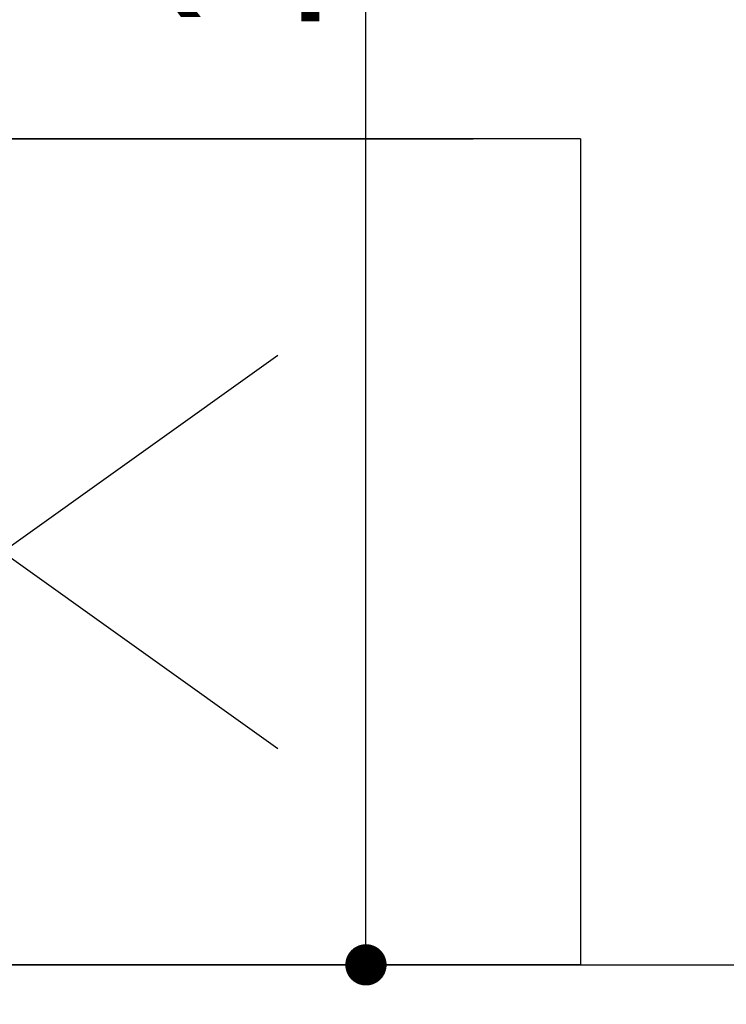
# Model space of a CAD drawing. Header units: millimetres. Extents: x 6161 to 8965, y -9035 to -5431.
# Tile 184 of 256: x 6735 to 6778, y -6506 to -6447. Entities that reach past the tile are written whole.
import ezdxf

# ---------------------------------------------------------------- set-up
doc = ezdxf.new("R2010")
doc.units = ezdxf.units.MM
doc.linetypes.add('DASHED', pattern=[19.05, 12.7, -6.35])
doc.layers.add('Wyposazenie Wew - Urzadzenia Sanitarne', color=6, linetype='Continuous')
doc.styles.add('PL_D50', font='GOTHIC.TTF', dxfattribs={"height": 10})
doc.dimstyles.new('PLANCO D50', dxfattribs={"dimscale": 0.5, "dimtxt": 10, "dimasz": 5, "dimexe": 10, "dimexo": 15, "dimgap": 5, "dimtad": 1, "dimdec": 0, "dimrnd": 0.5, "dimzin": 12, "dimtxsty": 'PL_D50', "dimblk": 'DOT', "dimcen": 1.25, "dimadec": 0, "dimazin": 0, "dimtfac": 1, "dimtdec": 0, "dimtmove": 1, "dimatfit": 3, "dimldrblk": 'DOT', "dimfxl": 0, "dimarcsym": 0})

# ---------------------------------------------------------------- blocks, each defined once
blk = doc.blocks.new('Modul_MOP')
at = {"color": 9, "linetype": 'DASHED', "ltscale": 5, "true_color": 0xb8b8b8}
blk.add_lwpolyline([(-35, -55), (-35, -105), (35, -105), (35, -55), (-35, -55), (35, -105), (-35, -105), (35, -55)], dxfattribs=at)
blk = doc.blocks.new('_Dot')
at = {"color": 0, "linetype": 'ByBlock', "lineweight": -2}
blk.add_line((-0.5, 0), (-1, 0), dxfattribs=at)
at = {"color": 0, "linetype": 'ByBlock', "const_width": 0.5}
blk.add_lwpolyline([(-0.25, 0, 1), (0.25, 0, 1)], format="xyb", close=True, dxfattribs=at)
blk = doc.blocks.new('*D611')
at = {"color": 0, "lineweight": -2, "transparency": 16777216}
for p, q in [((6760.84, -6369.317), (6750.84, -6369.317)), ((6755.84, -6501.317), (6755.84, -6371.817)), ((6760.84, -6503.817), (6750.84, -6503.817))]:
    blk.add_line(p, q, dxfattribs=at)
at = {"layer": 'Defpoints', "color": 0, "transparency": 16777216}
for p in [(6755.84, -6369.317), (6775.333, -6369.317), (6768.833, -6503.817)]:
    blk.add_point(p, dxfattribs=at)
at = {"color": 0, "lineweight": -2, "transparency": 16777216, "xscale": 2.5, "yscale": 2.5, "zscale": 2.5}
for p, rotation in [((6755.84, -6369.317), 90), ((6755.84, -6503.817), 270)]:
    blk.add_blockref('_Dot', p, dxfattribs=dict(at, rotation=rotation))
at = {"color": 0, "transparency": 16777216, "insert": (6748.088, -6436.567), "char_height": 10, "attachment_point": 5, "rotation": 90, "style": 'PL_D50'}
blk.add_mtext('135', dxfattribs=at)

msp = doc.modelspace()

# ---------------------------------------------------------------- linework, layer by layer
at = {"layer": 'Wyposazenie Wew - Urzadzenia Sanitarne'}
msp.add_lwpolyline([(6518.833, -6503.817), (7013.833, -6503.817), (7013.833, -6558.817), (6518.833, -6558.817)], close=True, dxfattribs=at)

# ---------------------------------------------------------------- block references
at = {"layer": 'Wyposazenie Wew - Urzadzenia Sanitarne', "xscale": -1, "rotation": 180}
msp.add_blockref('Modul_MOP', (6733.833, -6558.817), dxfattribs=at)

# ---------------------------------------------------------------- dimensions: what is measured, and where the dimension line sits
at = {"color": 3}
dim = msp.add_linear_dim(base=(6755.839541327, -6369.316592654), p1=(6768.832979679, -6503.816592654), p2=(6775.332979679, -6369.316592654), angle=90, dimstyle='PLANCO D50', dxfattribs=at)
dim.commit()
dim.dimension.update_dxf_attribs({"geometry": '*D611', "text_midpoint": (6748.088011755, -6436.566592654)})

doc.saveas('drawing.dxf')
